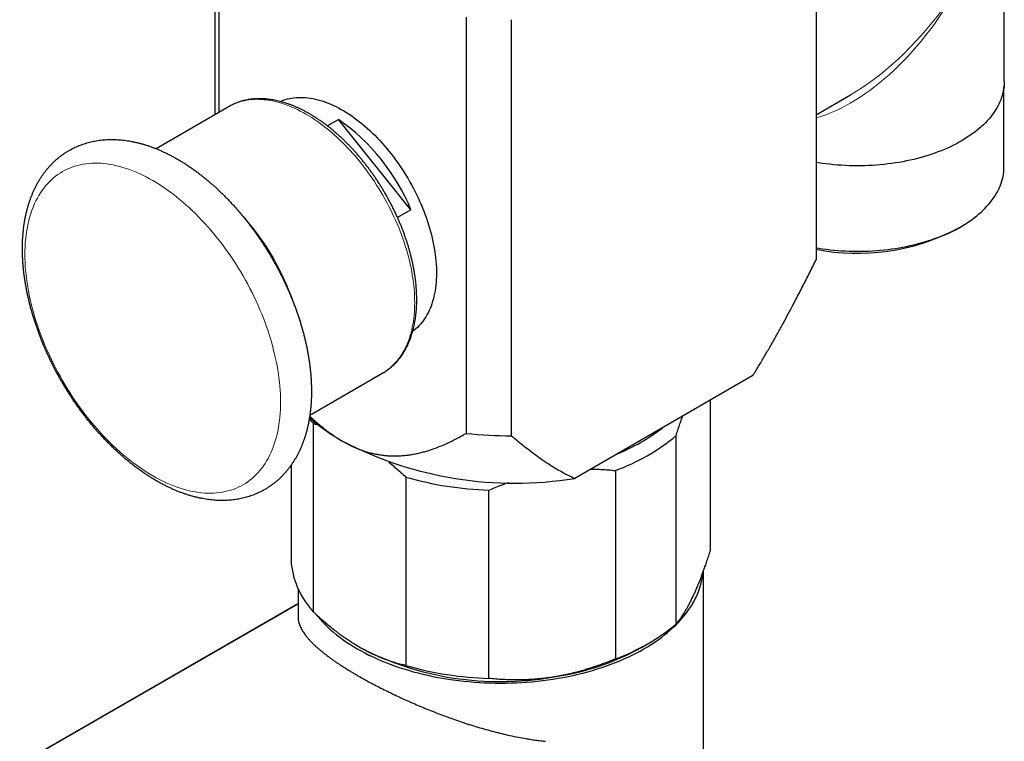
# Model space of a CAD drawing. Header units: millimetres. Extents: x 8 to 1267, y 12 to 683.
# Tile 36 of 48: x 1075 to 1146, y 212 to 264. Entities that reach past the tile are written whole.
import ezdxf

# ---------------------------------------------------------------- set-up
doc = ezdxf.new("R2010")
doc.units = ezdxf.units.MM

msp = doc.modelspace()

# ---------------------------------------------------------------- linework, layer by layer
at = {"color": 7, "linetype": 'Continuous', "lineweight": 30}
for p, q in [((1089.141, 257.237), (1089.141, 276.276)), ((1132.138, 276.09), (1132.138, 246.845)), ((1089.433, 257.406), (1089.433, 274.396)), ((1145.605, 259.639), (1145.605, 271.07)), ((1107.097, 264.199), (1107.097, 234.439)), ((1110.355, 234.27), (1110.355, 264.03)), ((1145.583, 253.515), (1145.583, 259.242)), ((1132.138, 257.233), (1134.604, 258.657)), ((1090.149, 257.819), (1084.926, 254.804)), ((1090.154, 257.822), (1090.149, 257.819)), ((1097.171, 256.444), (1097.965, 256.902)), ((1103.161, 250.439), (1097.965, 256.902)), ((1103.161, 250.439), (1102.197, 249.882)), ((1142.162, 249.034), (1142.515, 249.238)), ((1095.924, 235.75), (1101.148, 238.766)), ((1127.62, 238.58), (1114.872, 231.221)), ((1124.556, 236.812), (1124.556, 226.036)), ((1096.185, 221.662), (1096.185, 235.135)), ((1122.124, 220.814), (1122.124, 234.287)), ((1094.601, 232.191), (1094.601, 225.085)), ((1117.781, 231.783), (1117.781, 218.31)), ((1102.804, 231.308), (1102.804, 217.835)), ((1108.731, 216.915), (1108.731, 230.388)), ((1124.079, 211.067), (1124.079, 224.629)), ((1095.079, 223.343), (1095.079, 221.361)), ((1095.079, 222.271), (887.883, 102.85)), ((1119.657, 219.132), (1120.187, 219.438))]:
    msp.add_line(p, q, dxfattribs=at)
at = {"color": 252, "linetype": 'Continuous', "lineweight": 0}
msp.add_line((1095.079, 222.235), (888.003, 102.883), dxfattribs=at)
at = {"color": 7, "linetype": 'Continuous', "lineweight": 30, "flags": 128}
for points in [[(1145.605, 259.639), (1145.605, 259.578), (1145.598, 259.418), (1145.585, 259.257), (1145.563, 259.097), (1145.535, 258.937), (1145.499, 258.778), (1145.456, 258.619), (1145.405, 258.461), (1145.348, 258.304), (1145.283, 258.148), (1145.211, 257.992), (1145.132, 257.838), (1145.045, 257.686), (1144.952, 257.534), (1144.852, 257.384), (1144.745, 257.236), (1144.631, 257.089), (1144.511, 256.944), (1144.384, 256.801), (1144.25, 256.66), (1144.11, 256.521), (1143.964, 256.385), (1143.812, 256.25), (1143.653, 256.118), (1143.488, 255.989), (1143.318, 255.862), (1143.141, 255.737), (1142.959, 255.616), (1142.772, 255.497), (1142.579, 255.381), (1142.381, 255.268), (1142.178, 255.158), (1141.969, 255.052), (1141.756, 254.948), (1141.539, 254.848), (1141.316, 254.751), (1141.09, 254.658), (1140.859, 254.568), (1140.624, 254.482), (1140.385, 254.399), (1140.143, 254.32), (1139.897, 254.245), (1139.648, 254.174), (1139.395, 254.106), (1139.14, 254.042), (1138.881, 253.983), (1138.62, 253.927), (1138.357, 253.875), (1138.091, 253.827), (1137.823, 253.784), (1137.553, 253.744), (1137.282, 253.709), (1137.009, 253.678), (1136.734, 253.651), (1136.459, 253.628), (1136.182, 253.609), (1135.905, 253.595), (1135.627, 253.585), (1135.349, 253.579), (1135.071, 253.577), (1134.792, 253.58), (1134.514, 253.587), (1134.236, 253.598), (1133.959, 253.613), (1133.683, 253.633), (1133.408, 253.657), (1133.134, 253.685), (1132.861, 253.717), (1132.59, 253.754), (1132.321, 253.794), (1132.138, 253.824)], [(1093.81, 258.181), (1093.876, 258.209), (1094.019, 258.265), (1094.166, 258.315), (1094.317, 258.358), (1094.47, 258.394), (1094.626, 258.424), (1094.785, 258.447), (1094.947, 258.463), (1095.111, 258.473), (1095.278, 258.475), (1095.447, 258.471), (1095.619, 258.46), (1095.792, 258.443), (1095.968, 258.418), (1096.145, 258.387), (1096.324, 258.35), (1096.504, 258.305), (1096.686, 258.254), (1096.868, 258.197), (1097.052, 258.133), (1097.237, 258.062), (1097.423, 257.985), (1097.61, 257.901), (1097.797, 257.812), (1097.984, 257.716), (1098.171, 257.613), (1098.359, 257.505), (1098.546, 257.391), (1098.734, 257.271), (1098.921, 257.145), (1099.107, 257.013), (1099.293, 256.875), (1099.478, 256.732), (1099.662, 256.584), (1099.845, 256.431), (1100.026, 256.272), (1100.207, 256.108), (1100.386, 255.939), (1100.563, 255.766), (1100.738, 255.588), (1100.911, 255.405), (1101.083, 255.218), (1101.252, 255.027), (1101.419, 254.831), (1101.583, 254.632), (1101.745, 254.429), (1101.904, 254.223), (1102.06, 254.012), (1102.214, 253.799), (1102.364, 253.583), (1102.511, 253.363), (1102.654, 253.141), (1102.795, 252.916), (1102.932, 252.689), (1103.065, 252.46), (1103.194, 252.228), (1103.319, 251.995), (1103.441, 251.759), (1103.559, 251.523), (1103.672, 251.285), (1103.781, 251.046), (1103.886, 250.805), (1103.987, 250.565), (1104.083, 250.323), (1104.174, 250.081), (1104.261, 249.839), (1104.343, 249.597), (1104.421, 249.355), (1104.493, 249.113), (1104.561, 248.872), (1104.624, 248.632), (1104.682, 248.392), (1104.735, 248.154), (1104.783, 247.917), (1104.826, 247.681), (1104.864, 247.447), (1104.896, 247.215), (1104.924, 246.985), (1104.946, 246.757), (1104.963, 246.531), (1104.975, 246.308), (1104.981, 246.088), (1104.982, 245.871), (1104.979, 245.657), (1104.969, 245.445), (1104.955, 245.238), (1104.935, 245.034), (1104.911, 244.833), (1104.881, 244.637), (1104.845, 244.444), (1104.805, 244.256), (1104.76, 244.072), (1104.709, 243.892), (1104.654, 243.718), (1104.593, 243.547), (1104.528, 243.382), (1104.458, 243.222), (1104.383, 243.067), (1104.303, 242.917), (1104.218, 242.772), (1104.129, 242.633), (1104.035, 242.5), (1103.937, 242.372), (1103.834, 242.25), (1103.727, 242.134), (1103.616, 242.024), (1103.5, 241.92), (1103.381, 241.822), (1103.292, 241.755)], [(1132.138, 247.714), (1132.327, 247.683), (1132.595, 247.642), (1132.866, 247.606), (1133.138, 247.574), (1133.411, 247.546), (1133.686, 247.522), (1133.962, 247.502), (1134.238, 247.487), (1134.515, 247.476), (1134.793, 247.469), (1135.071, 247.466), (1135.348, 247.468), (1135.626, 247.474), (1135.903, 247.484), (1136.18, 247.498), (1136.456, 247.517), (1136.731, 247.539), (1137.005, 247.566), (1137.277, 247.597), (1137.548, 247.633), (1137.817, 247.672), (1138.084, 247.716), (1138.35, 247.763), (1138.613, 247.815), (1138.873, 247.871), (1139.131, 247.93), (1139.386, 247.994), (1139.638, 248.061), (1139.887, 248.133), (1140.132, 248.208), (1140.374, 248.286), (1140.612, 248.369), (1140.847, 248.455), (1141.077, 248.545), (1141.303, 248.638), (1141.525, 248.734), (1141.742, 248.834), (1141.955, 248.937), (1142.163, 249.044), (1142.365, 249.153), (1142.563, 249.266), (1142.756, 249.382), (1142.943, 249.5), (1143.124, 249.622), (1143.3, 249.746), (1143.47, 249.872), (1143.635, 250.002), (1143.793, 250.133), (1143.945, 250.268), (1144.091, 250.404), (1144.231, 250.543), (1144.364, 250.683), (1144.491, 250.826), (1144.611, 250.971), (1144.724, 251.117), (1144.831, 251.265), (1144.931, 251.415), (1145.024, 251.566), (1145.11, 251.718), (1145.189, 251.872), (1145.261, 252.027), (1145.326, 252.183), (1145.383, 252.34), (1145.434, 252.497), (1145.477, 252.656), (1145.512, 252.815), (1145.541, 252.974), (1145.562, 253.134), (1145.576, 253.294), (1145.582, 253.454), (1145.583, 253.515)], [(1096.388, 221.472), (1096.486, 221.35), (1096.654, 221.154), (1096.83, 220.96), (1097.016, 220.769), (1097.21, 220.58), (1097.412, 220.395), (1097.622, 220.212), (1097.841, 220.033), (1098.068, 219.858), (1098.303, 219.685), (1098.545, 219.517), (1098.795, 219.352), (1099.053, 219.191), (1099.318, 219.034), (1099.589, 218.881), (1099.868, 218.732), (1100.153, 218.587), (1100.445, 218.447), (1100.743, 218.311), (1101.047, 218.18), (1101.356, 218.053), (1101.672, 217.932), (1101.993, 217.814), (1102.319, 217.702), (1102.65, 217.595), (1102.986, 217.493), (1103.326, 217.396), (1103.671, 217.304), (1104.019, 217.217), (1104.372, 217.136), (1104.728, 217.06), (1105.087, 216.989), (1105.45, 216.924), (1105.815, 216.864), (1106.183, 216.81), (1106.553, 216.762), (1106.925, 216.719), (1107.299, 216.682), (1107.675, 216.65), (1108.052, 216.624), (1108.43, 216.604), (1108.808, 216.589), (1109.188, 216.58), (1109.567, 216.577), (1109.947, 216.58), (1110.326, 216.589), (1110.705, 216.603), (1111.083, 216.623), (1111.46, 216.648), (1111.836, 216.679), (1112.21, 216.716), (1112.582, 216.759), (1112.953, 216.807), (1113.321, 216.861), (1113.686, 216.92), (1114.049, 216.985), (1114.408, 217.055), (1114.764, 217.131), (1115.117, 217.212), (1115.466, 217.298), (1115.811, 217.39), (1116.151, 217.487), (1116.487, 217.589), (1116.819, 217.696), (1117.145, 217.807), (1117.466, 217.924), (1117.782, 218.046), (1118.092, 218.172), (1118.397, 218.303), (1118.695, 218.439), (1118.987, 218.579), (1119.273, 218.723), (1119.552, 218.872), (1119.824, 219.024), (1120.089, 219.181), (1120.347, 219.342), (1120.597, 219.507), (1120.84, 219.675), (1121.075, 219.847), (1121.303, 220.023), (1121.522, 220.201), (1121.733, 220.383), (1121.936, 220.569), (1122.13, 220.757), (1122.316, 220.948), (1122.493, 221.142), (1122.661, 221.338), (1122.821, 221.537), (1122.971, 221.739), (1123.112, 221.942), (1123.243, 222.148), (1123.366, 222.355), (1123.478, 222.564), (1123.582, 222.775), (1123.675, 222.988), (1123.76, 223.201), (1123.834, 223.416), (1123.898, 223.632), (1123.953, 223.849), (1123.998, 224.066), (1124.033, 224.285), (1124.058, 224.503), (1124.065, 224.586)]]:
    msp.add_lwpolyline(points, dxfattribs=at)
at = {"color": 252, "linetype": 'Continuous', "lineweight": 0, "flags": 128}
for points in [[(1101.148, 238.766), (1101.149, 238.766), (1101.291, 238.853), (1101.429, 238.945), (1101.563, 239.045), (1101.694, 239.15), (1101.82, 239.262), (1101.942, 239.38), (1102.059, 239.505), (1102.172, 239.635), (1102.281, 239.771), (1102.385, 239.913), (1102.484, 240.061), (1102.579, 240.214), (1102.669, 240.373), (1102.755, 240.537), (1102.835, 240.707), (1102.91, 240.882), (1102.981, 241.062), (1103.046, 241.246), (1103.107, 241.436), (1103.162, 241.631), (1103.212, 241.829), (1103.257, 242.033), (1103.297, 242.241), (1103.331, 242.452), (1103.36, 242.668), (1103.384, 242.888), (1103.403, 243.111), (1103.416, 243.338), (1103.424, 243.569), (1103.427, 243.802), (1103.424, 244.039), (1103.416, 244.278), (1103.403, 244.521), (1103.384, 244.766), (1103.36, 245.013), (1103.331, 245.263), (1103.297, 245.514), (1103.257, 245.768), (1103.212, 246.023), (1103.162, 246.28), (1103.107, 246.538), (1103.046, 246.798), (1102.981, 247.058), (1102.91, 247.319), (1102.835, 247.581), (1102.755, 247.844), (1102.669, 248.106), (1102.579, 248.369), (1102.484, 248.632), (1102.385, 248.895), (1102.281, 249.157), (1102.172, 249.419), (1102.059, 249.679), (1101.942, 249.939), (1101.82, 250.198), (1101.694, 250.455), (1101.563, 250.711), (1101.429, 250.966), (1101.291, 251.218), (1101.149, 251.469), (1101.003, 251.717), (1100.853, 251.963), (1100.7, 252.206), (1100.544, 252.447), (1100.384, 252.685), (1100.221, 252.92), (1100.054, 253.151), (1099.885, 253.38), (1099.713, 253.605), (1099.538, 253.826), (1099.36, 254.043), (1099.18, 254.257), (1098.997, 254.466), (1098.812, 254.672), (1098.625, 254.872), (1098.436, 255.069), (1098.245, 255.26), (1098.052, 255.447), (1097.858, 255.629), (1097.662, 255.806), (1097.465, 255.978), (1097.266, 256.145), (1097.066, 256.306), (1096.866, 256.461), (1096.664, 256.611), (1096.462, 256.756), (1096.259, 256.894), (1096.056, 257.027), (1095.852, 257.154), (1095.649, 257.274), (1095.445, 257.389), (1095.242, 257.497), (1095.039, 257.599), (1094.836, 257.695), (1094.634, 257.784), (1094.432, 257.866), (1094.231, 257.942), (1094.032, 258.012), (1093.833, 258.074), (1093.636, 258.131), (1093.44, 258.18), (1093.245, 258.222), (1093.052, 258.258), (1092.861, 258.287), (1092.672, 258.309), (1092.485, 258.324), (1092.3, 258.333), (1092.118, 258.334), (1091.937, 258.329), (1091.76, 258.316), (1091.585, 258.297), (1091.413, 258.271), (1091.243, 258.238), (1091.077, 258.198), (1090.914, 258.152), (1090.754, 258.099), (1090.597, 258.039), (1090.444, 257.972), (1090.295, 257.899), (1090.154, 257.822)], [(1076.769, 241.256), (1076.891, 240.948), (1077.019, 240.641), (1077.152, 240.334), (1077.29, 240.029), (1077.433, 239.724), (1077.581, 239.422), (1077.734, 239.121), (1077.892, 238.822), (1078.055, 238.525), (1078.222, 238.231), (1078.393, 237.939), (1078.569, 237.65), (1078.749, 237.364), (1078.933, 237.081), (1079.121, 236.801), (1079.313, 236.525), (1079.508, 236.253), (1079.707, 235.984), (1079.91, 235.72), (1080.115, 235.46), (1080.324, 235.204), (1080.536, 234.953), (1080.751, 234.707), (1080.968, 234.466), (1081.188, 234.229), (1081.41, 233.999), (1081.635, 233.773), (1081.862, 233.554), (1082.09, 233.34), (1082.321, 233.132), (1082.553, 232.93), (1082.786, 232.734), (1083.021, 232.544), (1083.257, 232.361), (1083.494, 232.185), (1083.731, 232.015), (1083.97, 231.852), (1084.209, 231.696), (1084.448, 231.548), (1084.687, 231.406), (1084.927, 231.271), (1085.166, 231.144), (1085.405, 231.024), (1085.643, 230.912), (1085.881, 230.807), (1086.118, 230.71), (1086.354, 230.621), (1086.588, 230.539), (1086.822, 230.465), (1087.054, 230.399), (1087.284, 230.341), (1087.513, 230.291), (1087.739, 230.249), (1087.964, 230.215), (1088.186, 230.189), (1088.406, 230.172), (1088.624, 230.162), (1088.838, 230.16), (1089.05, 230.167), (1089.259, 230.181), (1089.465, 230.204), (1089.667, 230.234), (1089.866, 230.273), (1090.062, 230.32), (1090.253, 230.374), (1090.441, 230.437), (1090.626, 230.507), (1090.805, 230.586), (1090.981, 230.672), (1091.153, 230.766), (1091.32, 230.867), (1091.482, 230.977), (1091.64, 231.093), (1091.793, 231.217), (1091.941, 231.349), (1092.085, 231.488), (1092.223, 231.634), (1092.356, 231.787), (1092.483, 231.947), (1092.606, 232.114), (1092.723, 232.287), (1092.834, 232.468), (1092.94, 232.655), (1093.04, 232.848), (1093.135, 233.047), (1093.224, 233.253), (1093.306, 233.464), (1093.383, 233.681), (1093.454, 233.904), (1093.519, 234.133), (1093.578, 234.367), (1093.631, 234.606), (1093.678, 234.85), (1093.718, 235.099), (1093.753, 235.353), (1093.781, 235.611), (1093.803, 235.874), (1093.818, 236.141), (1093.828, 236.411), (1093.831, 236.686), (1093.828, 236.964), (1093.818, 237.246), (1093.803, 237.531), (1093.781, 237.819), (1093.753, 238.109), (1093.718, 238.403), (1093.678, 238.699), (1093.631, 238.997), (1093.578, 239.297), (1093.519, 239.599), (1093.454, 239.902), (1093.383, 240.207), (1093.306, 240.513), (1093.224, 240.82), (1093.135, 241.128), (1093.04, 241.437), (1092.94, 241.746), (1092.834, 242.055), (1092.723, 242.364), (1092.606, 242.673), (1092.483, 242.981), (1092.356, 243.288), (1092.223, 243.595), (1092.085, 243.9), (1091.941, 244.204), (1091.793, 244.507), (1091.64, 244.808), (1091.482, 245.107), (1091.32, 245.404), (1091.153, 245.698), (1090.981, 245.99), (1090.805, 246.279), (1090.626, 246.565), (1090.441, 246.848), (1090.253, 247.128), (1090.062, 247.404), (1089.866, 247.676), (1089.667, 247.945), (1089.465, 248.209), (1089.259, 248.469), (1089.05, 248.725), (1088.838, 248.976), (1088.624, 249.222), (1088.406, 249.463), (1088.186, 249.699), (1087.964, 249.93), (1087.739, 250.156), (1087.513, 250.375), (1087.284, 250.589), (1087.054, 250.797), (1086.822, 250.999), (1086.588, 251.195), (1086.354, 251.384), (1086.118, 251.567), (1085.881, 251.744), (1085.643, 251.914), (1085.405, 252.076), (1085.166, 252.232), (1084.927, 252.381), (1084.687, 252.523), (1084.448, 252.658), (1084.209, 252.785), (1083.97, 252.905), (1083.731, 253.017), (1083.494, 253.122), (1083.257, 253.219), (1083.021, 253.308), (1082.786, 253.39), (1082.553, 253.464), (1082.321, 253.53), (1082.09, 253.588), (1081.862, 253.638), (1081.635, 253.68), (1081.41, 253.714), (1081.188, 253.739), (1080.968, 253.757), (1080.751, 253.767), (1080.536, 253.769), (1080.324, 253.762), (1080.115, 253.748), (1079.91, 253.725), (1079.707, 253.695), (1079.508, 253.656), (1079.313, 253.609), (1079.121, 253.555), (1078.933, 253.492), (1078.749, 253.421), (1078.569, 253.343), (1078.393, 253.257), (1078.222, 253.163), (1078.055, 253.061), (1077.892, 252.952), (1077.734, 252.836), (1077.581, 252.711), (1077.433, 252.58), (1077.29, 252.441), (1077.152, 252.295), (1077.019, 252.142), (1076.891, 251.982), (1076.769, 251.815), (1076.652, 251.641), (1076.54, 251.461), (1076.434, 251.274), (1076.334, 251.081), (1076.24, 250.882), (1076.151, 250.676), (1076.068, 250.465), (1075.991, 250.247), (1075.92, 250.024), (1075.855, 249.796), (1075.796, 249.562), (1075.743, 249.323), (1075.697, 249.079), (1075.656, 248.83), (1075.622, 248.576), (1075.594, 248.318), (1075.572, 248.055), (1075.556, 247.788), (1075.547, 247.518), (1075.544, 247.243), (1075.547, 246.965), (1075.556, 246.683), (1075.572, 246.398), (1075.594, 246.11), (1075.622, 245.82), (1075.656, 245.526), (1075.697, 245.23), (1075.743, 244.932), (1075.796, 244.632), (1075.855, 244.33), (1075.92, 244.027), (1075.991, 243.722), (1076.068, 243.416), (1076.151, 243.108), (1076.24, 242.801), (1076.334, 242.492), (1076.434, 242.183), (1076.54, 241.874), (1076.652, 241.565), (1076.769, 241.256)]]:
    msp.add_lwpolyline(points, dxfattribs=at)
at = {"color": 7, "linetype": 'Continuous', "lineweight": 30}
for centre, radius, start, end in [((1089.527, 244.799), 14.754, 22.47123, 55.11792), ((1135.102, 262.708), 15.389, 258.89554, 297.3084), ((1102.173, 240.371), 7.954, 217.74599, 221.1694), ((1105.168, 245.994), 13.943, 228.32416, 240.32396), ((1112.891, 245.393), 13.397, 291.91644, 308.07819), ((1110.587, 257.648), 26.772, 242.59668, 279.21039), ((1110.631, 271.175), 36.905, 264.50505, 269.5711), ((1113.032, 245.043), 14.085, 289.70677, 310.20864), ((1109.426, 254.428), 24.05, 254.0159, 268.34272), ((1100.68, 225.819), 6.123, 186.89013, 222.76698), ((1113.032, 231.571), 14.085, 289.70677, 310.20864), ((1109.551, 238.536), 21.852, 242.59828, 279.76034), ((1110.713, 235.311), 18.486, 277.90674, 298.93419), ((1109.426, 240.955), 24.05, 254.0159, 268.34272)]:
    msp.add_arc(centre, radius, start, end, dxfattribs=at)
at = {"color": 252, "linetype": 'Continuous', "lineweight": 0}
msp.add_arc((1077.286, 237.691), 18.522, 17.50376, 42.56664, dxfattribs=at)
for major_axis, start_param, end_param in [((7.269, 13.762), 3.619737, 4.691687), ((8.284, 13.176), 3.947686, 4.733165)]:
    msp.add_ellipse((1135.105, 271.07), major_axis=major_axis, ratio=0.550548, start_param=start_param, end_param=end_param, dxfattribs=at)
at = {"color": 7, "linetype": 'Continuous', "lineweight": 30}
msp.add_ellipse((1135.105, 271.07), major_axis=(8.284, 13.176), ratio=0.550548, start_param=3.946807, end_param=3.947686, dxfattribs=at)
for points, knots in [([(1101.147, 238.766), (1101.17, 238.779), (1101.24, 238.819), (1101.353, 238.892), (1101.488, 238.984), (1101.619, 239.082), (1101.746, 239.186), (1101.869, 239.295), (1101.989, 239.41), (1102.105, 239.53), (1102.217, 239.656), (1102.325, 239.786), (1102.429, 239.922), (1102.529, 240.063), (1102.624, 240.21), (1102.716, 240.361), (1102.803, 240.517), (1102.886, 240.678), (1102.964, 240.844), (1103.038, 241.014), (1103.107, 241.189), (1103.172, 241.368), (1103.232, 241.552), (1103.287, 241.739), (1103.337, 241.931), (1103.383, 242.127), (1103.424, 242.326), (1103.46, 242.529), (1103.491, 242.736), (1103.517, 242.945), (1103.538, 243.158), (1103.554, 243.374), (1103.566, 243.593), (1103.572, 243.815), (1103.574, 244.039), (1103.571, 244.266), (1103.563, 244.495), (1103.55, 244.726), (1103.533, 244.96), (1103.51, 245.195), (1103.483, 245.432), (1103.451, 245.67), (1103.414, 245.911), (1103.373, 246.152), (1103.327, 246.395), (1103.276, 246.639), (1103.221, 246.883), (1103.161, 247.129), (1103.096, 247.375), (1103.028, 247.621), (1102.954, 247.868), (1102.877, 248.116), (1102.795, 248.363), (1102.709, 248.61), (1102.619, 248.857), (1102.524, 249.104), (1102.425, 249.35), (1102.323, 249.595), (1102.216, 249.84), (1102.106, 250.083), (1101.991, 250.326), (1101.873, 250.567), (1101.752, 250.808), (1101.626, 251.046), (1101.497, 251.283), (1101.365, 251.518), (1101.229, 251.751), (1101.09, 251.982), (1100.948, 252.211), (1100.802, 252.438), (1100.653, 252.662), (1100.502, 252.884), (1100.347, 253.103), (1100.19, 253.319), (1100.03, 253.532), (1099.868, 253.742), (1099.703, 253.948), (1099.535, 254.152), (1099.365, 254.352), (1099.193, 254.548), (1099.019, 254.741), (1098.843, 254.929), (1098.664, 255.114), (1098.484, 255.295), (1098.302, 255.471), (1098.119, 255.644), (1097.934, 255.812), (1097.747, 255.975), (1097.559, 256.134), (1097.37, 256.288), (1097.18, 256.438), (1096.989, 256.582), (1096.797, 256.722), (1096.604, 256.856), (1096.41, 256.985), (1096.216, 257.109), (1096.021, 257.228), (1095.826, 257.342), (1095.631, 257.449), (1095.436, 257.552), (1095.24, 257.648), (1095.045, 257.739), (1094.849, 257.824), (1094.655, 257.904), (1094.46, 257.977), (1094.266, 258.044), (1094.073, 258.106), (1093.881, 258.161), (1093.689, 258.21), (1093.499, 258.253), (1093.31, 258.289), (1093.122, 258.32), (1092.936, 258.344), (1092.752, 258.362), (1092.569, 258.373), (1092.388, 258.379), (1092.21, 258.377), (1092.033, 258.37), (1091.859, 258.357), (1091.687, 258.337), (1091.518, 258.311), (1091.351, 258.279), (1091.187, 258.24), (1091.026, 258.196), (1090.868, 258.146), (1090.713, 258.089), (1090.561, 258.027), (1090.412, 257.959), (1090.277, 257.891), (1090.192, 257.843), (1090.155, 257.822)], [0, 0, 0, 0, 0.003671, 0.011253, 0.018836, 0.026423, 0.034016, 0.041619, 0.049234, 0.056864, 0.06451, 0.072174, 0.079859, 0.087563, 0.095289, 0.103036, 0.110804, 0.118593, 0.126401, 0.134227, 0.142071, 0.149931, 0.157805, 0.165692, 0.17359, 0.181498, 0.189414, 0.197338, 0.205267, 0.2132, 0.221137, 0.229077, 0.237018, 0.24496, 0.252903, 0.260845, 0.268786, 0.276726, 0.284664, 0.292601, 0.300535, 0.308468, 0.316399, 0.324327, 0.332253, 0.340177, 0.348099, 0.356018, 0.363936, 0.371851, 0.379764, 0.387676, 0.395586, 0.403494, 0.4114, 0.419305, 0.427209, 0.435112, 0.443013, 0.450914, 0.458813, 0.466712, 0.474611, 0.482509, 0.490406, 0.498304, 0.506201, 0.514099, 0.521997, 0.529895, 0.537793, 0.545692, 0.553592, 0.561492, 0.569394, 0.577296, 0.5852, 0.593105, 0.601011, 0.60892, 0.616829, 0.624741, 0.632655, 0.64057, 0.648488, 0.656408, 0.66433, 0.672255, 0.680182, 0.688112, 0.696044, 0.703978, 0.711915, 0.719854, 0.727796, 0.735739, 0.743685, 0.751632, 0.759581, 0.76753, 0.77548, 0.783429, 0.791378, 0.799324, 0.807268, 0.815208, 0.823143, 0.831072, 0.838993, 0.846905, 0.854807, 0.862697, 0.870573, 0.878433, 0.886277, 0.894102, 0.901909, 0.909694, 0.917458, 0.925201, 0.932922, 0.940622, 0.9483, 0.955959, 0.9636, 0.971225, 0.978836, 0.986435, 0.994026, 1, 1, 1, 1]), ([(1076.65, 241.324), (1076.669, 241.275), (1076.725, 241.132), (1076.82, 240.898), (1076.936, 240.62), (1077.057, 240.344), (1077.181, 240.069), (1077.31, 239.795), (1077.442, 239.522), (1077.578, 239.251), (1077.718, 238.981), (1077.861, 238.713), (1078.008, 238.447), (1078.159, 238.183), (1078.313, 237.92), (1078.47, 237.66), (1078.631, 237.402), (1078.795, 237.146), (1078.962, 236.893), (1079.132, 236.642), (1079.305, 236.394), (1079.481, 236.149), (1079.661, 235.907), (1079.843, 235.668), (1080.027, 235.431), (1080.215, 235.199), (1080.405, 234.969), (1080.597, 234.743), (1080.792, 234.521), (1080.989, 234.302), (1081.189, 234.087), (1081.39, 233.876), (1081.594, 233.668), (1081.8, 233.465), (1082.008, 233.266), (1082.218, 233.072), (1082.429, 232.881), (1082.642, 232.696), (1082.857, 232.514), (1083.074, 232.338), (1083.292, 232.166), (1083.511, 231.999), (1083.731, 231.837), (1083.953, 231.68), (1084.176, 231.528), (1084.4, 231.381), (1084.625, 231.24), (1084.851, 231.104), (1085.077, 230.974), (1085.304, 230.849), (1085.532, 230.73), (1085.76, 230.616), (1085.988, 230.509), (1086.217, 230.407), (1086.445, 230.311), (1086.674, 230.222), (1086.902, 230.139), (1087.13, 230.061), (1087.358, 229.991), (1087.585, 229.926), (1087.811, 229.868), (1088.036, 229.817), (1088.26, 229.772), (1088.483, 229.733), (1088.705, 229.701), (1088.925, 229.676), (1089.144, 229.657), (1089.361, 229.645), (1089.576, 229.639), (1089.789, 229.64), (1089.999, 229.647), (1090.208, 229.661), (1090.414, 229.681), (1090.617, 229.708), (1090.818, 229.741), (1091.016, 229.78), (1091.211, 229.825), (1091.404, 229.876), (1091.593, 229.934), (1091.78, 229.997), (1091.963, 230.067), (1092.144, 230.142), (1092.321, 230.223), (1092.494, 230.311), (1092.665, 230.403), (1092.832, 230.502), (1092.995, 230.606), (1093.155, 230.716), (1093.312, 230.831), (1093.465, 230.952), (1093.614, 231.078), (1093.759, 231.21), (1093.9, 231.347), (1094.038, 231.49), (1094.172, 231.637), (1094.301, 231.79), (1094.427, 231.949), (1094.548, 232.112), (1094.665, 232.281), (1094.778, 232.455), (1094.886, 232.633), (1094.99, 232.817), (1095.09, 233.006), (1095.185, 233.199), (1095.275, 233.398), (1095.36, 233.6), (1095.441, 233.808), (1095.516, 234.02), (1095.587, 234.236), (1095.653, 234.456), (1095.714, 234.68), (1095.77, 234.909), (1095.82, 235.141), (1095.866, 235.376), (1095.906, 235.615), (1095.941, 235.858), (1095.971, 236.103), (1095.995, 236.352), (1096.015, 236.603), (1096.029, 236.857), (1096.039, 237.114), (1096.043, 237.373), (1096.042, 237.634), (1096.035, 237.898), (1096.024, 238.164), (1096.008, 238.431), (1095.986, 238.7), (1095.96, 238.971), (1095.929, 239.243), (1095.892, 239.517), (1095.851, 239.792), (1095.805, 240.068), (1095.755, 240.345), (1095.699, 240.622), (1095.639, 240.901), (1095.574, 241.18), (1095.505, 241.46), (1095.43, 241.74), (1095.352, 242.02), (1095.269, 242.3), (1095.181, 242.581), (1095.089, 242.861), (1094.993, 243.141), (1094.892, 243.42), (1094.787, 243.7), (1094.678, 243.978), (1094.565, 244.256), (1094.448, 244.533), (1094.326, 244.809), (1094.201, 245.084), (1094.072, 245.358), (1093.939, 245.63), (1093.802, 245.901), (1093.662, 246.171), (1093.518, 246.438), (1093.37, 246.704), (1093.219, 246.968), (1093.065, 247.231), (1092.907, 247.49), (1092.745, 247.748), (1092.581, 248.003), (1092.413, 248.256), (1092.242, 248.506), (1092.068, 248.754), (1091.892, 248.998), (1091.712, 249.24), (1091.529, 249.479), (1091.344, 249.714), (1091.156, 249.946), (1090.966, 250.175), (1090.773, 250.401), (1090.578, 250.622), (1090.38, 250.841), (1090.18, 251.055), (1089.978, 251.265), (1089.774, 251.472), (1089.568, 251.674), (1089.359, 251.872), (1089.149, 252.066), (1088.937, 252.256), (1088.724, 252.44), (1088.509, 252.621), (1088.292, 252.797), (1088.074, 252.968), (1087.854, 253.134), (1087.634, 253.295), (1087.412, 253.451), (1087.188, 253.602), (1086.964, 253.747), (1086.739, 253.888), (1086.513, 254.023), (1086.287, 254.152), (1086.06, 254.276), (1085.832, 254.394), (1085.604, 254.506), (1085.376, 254.613), (1085.147, 254.713), (1084.918, 254.808), (1084.69, 254.896), (1084.462, 254.978), (1084.234, 255.054), (1084.006, 255.124), (1083.779, 255.187), (1083.553, 255.244), (1083.328, 255.294), (1083.104, 255.338), (1082.881, 255.375), (1082.66, 255.406), (1082.44, 255.43), (1082.222, 255.448), (1082.005, 255.459), (1081.791, 255.463), (1081.578, 255.461), (1081.368, 255.453), (1081.16, 255.438), (1080.955, 255.416), (1080.752, 255.388), (1080.551, 255.354), (1080.354, 255.314), (1080.159, 255.268), (1079.967, 255.215), (1079.778, 255.157), (1079.592, 255.092), (1079.409, 255.021), (1079.229, 254.945), (1079.053, 254.863), (1078.88, 254.774), (1078.71, 254.681), (1078.544, 254.581), (1078.381, 254.476), (1078.221, 254.365), (1078.066, 254.249), (1077.914, 254.127), (1077.765, 253.999), (1077.621, 253.867), (1077.48, 253.729), (1077.343, 253.585), (1077.21, 253.436), (1077.081, 253.282), (1076.957, 253.123), (1076.836, 252.959), (1076.72, 252.789), (1076.608, 252.614), (1076.5, 252.434), (1076.397, 252.25), (1076.298, 252.06), (1076.204, 251.866), (1076.115, 251.667), (1076.031, 251.463), (1075.951, 251.255), (1075.876, 251.042), (1075.806, 250.825), (1075.741, 250.604), (1075.682, 250.379), (1075.627, 250.15), (1075.577, 249.918), (1075.533, 249.681), (1075.494, 249.442), (1075.459, 249.199), (1075.43, 248.953), (1075.407, 248.703), (1075.388, 248.452), (1075.375, 248.197), (1075.367, 247.94), (1075.363, 247.68), (1075.366, 247.418), (1075.373, 247.154), (1075.385, 246.888), (1075.402, 246.621), (1075.424, 246.351), (1075.452, 246.08), (1075.484, 245.808), (1075.521, 245.534), (1075.563, 245.259), (1075.61, 244.983), (1075.662, 244.705), (1075.718, 244.427), (1075.779, 244.149), (1075.845, 243.87), (1075.915, 243.59), (1075.99, 243.31), (1076.07, 243.03), (1076.154, 242.749), (1076.242, 242.469), (1076.335, 242.189), (1076.432, 241.909), (1076.532, 241.634), (1076.605, 241.439), (1076.645, 241.338), (1076.65, 241.324)], [0, 0, 0, 0, 0.00189, 0.00544, 0.008988, 0.012536, 0.016083, 0.019629, 0.023174, 0.026719, 0.030263, 0.033807, 0.037351, 0.040895, 0.044438, 0.047982, 0.051526, 0.05507, 0.058614, 0.062159, 0.065705, 0.069252, 0.072799, 0.076347, 0.079897, 0.083448, 0.087, 0.090553, 0.094108, 0.097665, 0.101223, 0.104783, 0.108345, 0.11191, 0.115476, 0.119044, 0.122615, 0.126188, 0.129763, 0.13334, 0.13692, 0.140502, 0.144086, 0.147672, 0.15126, 0.15485, 0.158442, 0.162035, 0.165629, 0.169224, 0.172819, 0.176414, 0.180008, 0.1836, 0.18719, 0.190777, 0.19436, 0.197938, 0.20151, 0.205075, 0.208633, 0.212181, 0.215719, 0.219246, 0.22276, 0.226261, 0.229749, 0.233221, 0.236678, 0.240119, 0.243543, 0.246951, 0.250343, 0.253719, 0.257079, 0.260424, 0.263755, 0.267072, 0.270377, 0.273671, 0.276955, 0.28023, 0.283499, 0.286762, 0.290021, 0.293279, 0.296535, 0.299793, 0.303052, 0.306315, 0.309584, 0.31286, 0.316144, 0.319437, 0.322742, 0.326059, 0.329389, 0.332734, 0.336092, 0.339467, 0.342856, 0.346262, 0.349684, 0.353121, 0.356574, 0.360042, 0.363524, 0.367019, 0.370528, 0.374048, 0.377579, 0.381121, 0.38467, 0.388228, 0.391793, 0.395363, 0.398938, 0.402517, 0.406099, 0.409683, 0.413269, 0.416856, 0.420444, 0.424031, 0.427618, 0.431204, 0.434789, 0.438372, 0.441954, 0.445534, 0.449112, 0.452688, 0.456262, 0.459834, 0.463405, 0.466973, 0.470539, 0.474103, 0.477665, 0.481225, 0.484784, 0.48834, 0.491896, 0.495449, 0.499002, 0.502553, 0.506102, 0.509651, 0.513198, 0.516745, 0.520291, 0.523836, 0.527381, 0.530925, 0.534469, 0.538013, 0.541556, 0.5451, 0.548643, 0.552187, 0.555732, 0.559276, 0.562821, 0.566367, 0.569914, 0.573461, 0.57701, 0.58056, 0.584111, 0.587663, 0.591217, 0.594772, 0.598329, 0.601888, 0.605448, 0.609011, 0.612575, 0.616142, 0.619711, 0.623282, 0.626855, 0.630431, 0.634008, 0.637588, 0.641171, 0.644755, 0.648342, 0.65193, 0.655521, 0.659113, 0.662706, 0.6663, 0.669895, 0.67349, 0.677085, 0.680678, 0.68427, 0.68786, 0.691446, 0.695028, 0.698605, 0.702176, 0.70574, 0.709296, 0.712842, 0.716378, 0.719903, 0.723415, 0.726914, 0.730398, 0.733868, 0.737321, 0.740759, 0.744181, 0.747586, 0.750975, 0.754348, 0.757705, 0.761047, 0.764375, 0.76769, 0.770993, 0.774285, 0.777567, 0.780841, 0.784109, 0.787371, 0.79063, 0.793887, 0.797143, 0.800401, 0.803661, 0.806925, 0.810195, 0.813472, 0.816758, 0.820054, 0.823361, 0.82668, 0.830013, 0.83336, 0.836721, 0.840098, 0.843491, 0.8469, 0.850324, 0.853765, 0.85722, 0.860691, 0.864175, 0.867673, 0.871184, 0.874707, 0.87824, 0.881783, 0.885334, 0.888893, 0.892459, 0.89603, 0.899606, 0.903185, 0.906768, 0.910353, 0.913939, 0.917526, 0.921114, 0.924701, 0.928288, 0.931873, 0.935458, 0.939041, 0.942622, 0.946202, 0.94978, 0.953356, 0.956929, 0.960501, 0.964071, 0.967639, 0.971204, 0.974768, 0.97833, 0.98189, 0.985448, 0.989004, 0.992559, 0.996113, 0.999477, 1, 1, 1, 1]), ([(1127.62, 238.58), (1127.757, 238.802), (1128.03, 239.246), (1128.43, 239.918), (1128.824, 240.595), (1129.211, 241.276), (1129.592, 241.961), (1129.967, 242.648), (1130.336, 243.335), (1130.743, 244.105), (1131.186, 244.961), (1131.666, 245.902), (1131.98, 246.531), (1132.138, 246.845)], [0, 0, 0, 0, 0.082926, 0.165869, 0.248818, 0.331752, 0.414948, 0.498143, 0.580725, 0.663306, 0.775535, 0.887769, 1, 1, 1, 1]), ([(1095.914, 235.681), (1096.022, 235.58), (1096.246, 235.369), (1096.564, 235.093), (1096.866, 234.844), (1097.141, 234.629), (1097.419, 234.424), (1097.699, 234.231), (1097.982, 234.047), (1098.171, 233.936), (1098.265, 233.88)], [0, 0, 0, 0, 0.141479, 0.294551, 0.411357, 0.5282, 0.645001, 0.76332, 0.881683, 1, 1, 1, 1]), ([(1122.124, 234.287), (1122.165, 234.412), (1122.246, 234.663), (1122.368, 235.03), (1122.482, 235.358), (1122.558, 235.574), (1122.593, 235.67), (1122.597, 235.681)], [0, 0, 0, 0, 0.26004, 0.520123, 0.780152, 0.976082, 1, 1, 1, 1]), ([(1096.185, 235.135), (1096.271, 235.116), (1096.384, 235.091), (1096.498, 235.061), (1096.526, 235.054)], [0, 0, 0, 0, 0.754056, 1, 1, 1, 1]), ([(1098.265, 233.88), (1098.383, 233.814), (1098.618, 233.682), (1098.97, 233.51), (1099.315, 233.36), (1099.651, 233.232), (1099.979, 233.124), (1100.305, 233.034), (1100.629, 232.961), (1100.951, 232.903), (1101.272, 232.862), (1101.588, 232.836), (1101.918, 232.825), (1102.259, 232.829), (1102.611, 232.851), (1102.956, 232.888), (1103.297, 232.941), (1103.633, 233.007), (1103.962, 233.086), (1104.283, 233.176), (1104.64, 233.289), (1105.033, 233.43), (1105.459, 233.603), (1105.878, 233.791), (1106.291, 233.994), (1106.698, 234.21), (1106.964, 234.363), (1107.097, 234.439)], [0, 0, 0, 0, 0.034042, 0.068106, 0.10215, 0.134526, 0.166931, 0.199341, 0.231723, 0.264929, 0.298157, 0.33139, 0.364603, 0.403395, 0.442207, 0.481024, 0.519824, 0.558959, 0.598096, 0.63647, 0.674844, 0.728827, 0.782818, 0.836803, 0.8912, 0.945601, 1, 1, 1, 1]), ([(1110.355, 234.27), (1110.507, 234.141), (1110.812, 233.883), (1111.277, 233.507), (1111.748, 233.142), (1112.228, 232.787), (1112.716, 232.447), (1113.179, 232.144), (1113.616, 231.876), (1114.026, 231.643), (1114.443, 231.422), (1114.729, 231.288), (1114.872, 231.221)], [0, 0, 0, 0, 0.108825, 0.217652, 0.326475, 0.435475, 0.544481, 0.653477, 0.740045, 0.826612, 0.913307, 1, 1, 1, 1]), ([(1101.576, 232.383), (1101.614, 232.353), (1101.777, 232.221), (1102.063, 231.977), (1102.436, 231.65), (1102.681, 231.422), (1102.804, 231.308)], [0, 0, 0, 0, 0.089813, 0.393176, 0.69662, 1, 1, 1, 1]), ([(1116.032, 231.891), (1116.107, 231.89), (1116.353, 231.887), (1116.769, 231.869), (1117.278, 231.835), (1117.613, 231.801), (1117.781, 231.783)], [0, 0, 0, 0, 0.125981, 0.417289, 0.708675, 1, 1, 1, 1]), ([(1108.731, 230.388), (1108.881, 230.45), (1109.183, 230.574), (1109.639, 230.747), (1109.963, 230.864), (1110.135, 230.921), (1110.153, 230.927)], [0, 0, 0, 0, 0.3206321, 0.6413186, 0.9619371, 1, 1, 1, 1]), ([(1124.556, 226.036), (1124.516, 225.911), (1124.435, 225.659), (1124.312, 225.293), (1124.199, 224.965), (1124.095, 224.673), (1124.002, 224.416), (1123.908, 224.167), (1123.802, 223.893), (1123.684, 223.598), (1123.553, 223.286), (1123.439, 223.026), (1123.368, 222.872), (1123.34, 222.813)], [0, 0, 0, 0, 0.1026085, 0.2052343, 0.3078384, 0.3851501, 0.4624615, 0.5391206, 0.6157794, 0.7218, 0.8278514, 0.9338696, 1, 1, 1, 1]), ([(1123.34, 222.813), (1123.295, 222.717), (1123.205, 222.526), (1123.07, 222.26), (1122.946, 222.03), (1122.833, 221.831), (1122.733, 221.662), (1122.633, 221.503), (1122.521, 221.333), (1122.396, 221.156), (1122.26, 220.975), (1122.17, 220.868), (1122.124, 220.814)], [0, 0, 0, 0, 0.109491, 0.219018, 0.32851, 0.411237, 0.493965, 0.57546, 0.656956, 0.771291, 0.885658, 1, 1, 1, 1]), ([(1095.081, 221.361), (1095.08, 221.347), (1095.078, 221.296), (1095.086, 221.206), (1095.1, 221.089), (1095.124, 220.968), (1095.159, 220.84), (1095.206, 220.707), (1095.264, 220.571), (1095.331, 220.436), (1095.407, 220.304), (1095.494, 220.168), (1095.593, 220.027), (1095.71, 219.877), (1095.838, 219.726), (1095.978, 219.572), (1096.131, 219.417), (1096.296, 219.258), (1096.467, 219.103), (1096.642, 218.952), (1096.811, 218.813), (1096.981, 218.678), (1097.159, 218.541), (1097.356, 218.395), (1097.563, 218.247), (1097.767, 218.106), (1097.968, 217.97), (1098.176, 217.833), (1098.391, 217.695), (1098.613, 217.557), (1098.841, 217.417), (1099.076, 217.277), (1099.301, 217.145), (1099.581, 216.985), (1099.921, 216.795), (1100.344, 216.566), (1100.783, 216.336), (1101.238, 216.105), (1101.707, 215.874), (1102.191, 215.644), (1102.603, 215.454), (1102.935, 215.304), (1103.264, 215.159), (1103.678, 214.98), (1104.181, 214.77), (1104.694, 214.563), (1105.215, 214.36), (1105.744, 214.162), (1106.279, 213.97), (1106.729, 213.816), (1107.094, 213.695), (1107.467, 213.575), (1107.94, 213.429), (1108.511, 213.263), (1109.085, 213.107), (1109.662, 212.962), (1110.242, 212.829), (1110.824, 212.709), (1111.308, 212.621), (1111.725, 212.553), (1112.073, 212.501), (1112.438, 212.453), (1112.677, 212.428), (1112.79, 212.415)], [0, 0, 0, 0, 0.004866, 0.018123, 0.03138, 0.04575, 0.060121, 0.075712, 0.091304, 0.106304, 0.121305, 0.135261, 0.151386, 0.167512, 0.183686, 0.199859, 0.216085, 0.232311, 0.248767, 0.263311, 0.277855, 0.29049, 0.303126, 0.318017, 0.332909, 0.345753, 0.358597, 0.371478, 0.38436, 0.397286, 0.410213, 0.423178, 0.436143, 0.446563, 0.467437, 0.488391, 0.509471, 0.530712, 0.552114, 0.573645, 0.595257, 0.606081, 0.616499, 0.637363, 0.658295, 0.67933, 0.700497, 0.721794, 0.743195, 0.76466, 0.775406, 0.786556, 0.808882, 0.831275, 0.853771, 0.876399, 0.899159, 0.922025, 0.944958, 0.956439, 0.971409, 0.986379, 1, 1, 1, 1]), ([(1099.495, 219.136), (1099.459, 219.157), (1099.334, 219.229), (1099.12, 219.359), (1098.853, 219.529), (1098.586, 219.707), (1098.297, 219.909), (1097.987, 220.135), (1097.634, 220.406), (1097.303, 220.674), (1096.991, 220.936), (1096.721, 221.172), (1096.452, 221.413), (1096.274, 221.579), (1096.185, 221.662)], [0, 0, 0, 0, 0.0316684, 0.1111948, 0.1907214, 0.2704941, 0.350267, 0.4497674, 0.5492688, 0.6684658, 0.7512418, 0.8340631, 0.917012, 1, 1, 1, 1]), ([(1102.804, 217.835), (1102.686, 217.862), (1102.451, 217.915), (1102.094, 218.012), (1101.764, 218.114), (1101.462, 218.217), (1101.189, 218.318), (1100.916, 218.428), (1100.607, 218.562), (1100.261, 218.724), (1099.878, 218.919), (1099.622, 219.064), (1099.495, 219.136)], [0, 0, 0, 0, 0.109671, 0.219364, 0.329029, 0.411722, 0.494415, 0.576303, 0.658191, 0.772115, 0.886078, 1, 1, 1, 1]), ([(1117.781, 218.31), (1117.631, 218.249), (1117.329, 218.125), (1116.873, 217.951), (1116.452, 217.801), (1116.066, 217.672), (1115.717, 217.563), (1115.368, 217.461), (1114.975, 217.354), (1114.534, 217.245), (1114.048, 217.139), (1113.621, 217.059), (1113.357, 217.017), (1113.256, 217)], [0, 0, 0, 0, 0.102608, 0.205234, 0.307838, 0.38515, 0.462461, 0.539121, 0.615779, 0.7218, 0.827851, 0.93387, 1, 1, 1, 1]), ([(1113.256, 217), (1113.088, 216.976), (1112.752, 216.927), (1112.249, 216.874), (1111.788, 216.838), (1111.37, 216.817), (1110.995, 216.806), (1110.624, 216.804), (1110.207, 216.81), (1109.743, 216.829), (1109.234, 216.864), (1108.899, 216.898), (1108.731, 216.915)], [0, 0, 0, 0, 0.109491, 0.219018, 0.32851, 0.411237, 0.493965, 0.57546, 0.656956, 0.771291, 0.885658, 1, 1, 1, 1])]:
    msp.add_open_spline(points, degree=3, knots=knots, dxfattribs=at)

doc.saveas('drawing.dxf')
